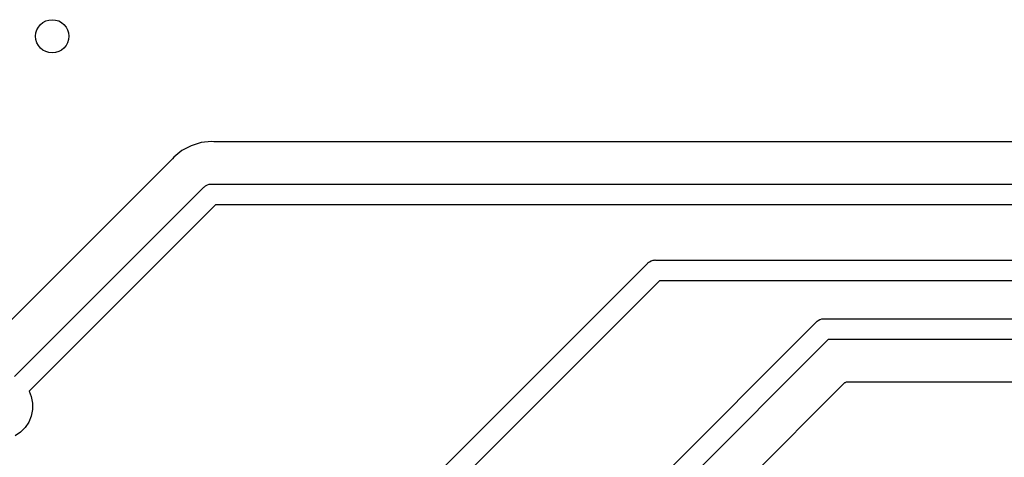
# Model space of a CAD drawing. Extents: x 1 to 139, y -76 to -1.
# Tile 16 of 51: x 20.56 to 32.42, y -56.51 to -51.23. Entities that reach past the tile are written whole.
import ezdxf

# ---------------------------------------------------------------- set-up
doc = ezdxf.new("R2010")
doc.units = 0
doc.header["$MEASUREMENT"] = 0
doc.layers.add('BLACK', color=7, linetype='CONTINUOUS')

msp = doc.modelspace()

# ---------------------------------------------------------------- linework, layer by layer
at = {"layer": 'BLACK', "linetype": 'CONTINUOUS'}
for p, q in [((22.7217, -52.7236), (22.627, -52.7524)), ((22.7463, -52.7162), (22.7217, -52.7236)), ((22.7217, -52.7236), (22.7217, -52.7236)), ((22.8704, -52.7039), (22.7463, -52.7162)), ((22.8984, -52.7067), (22.8704, -52.7039)), ((22.9011, -52.7067), (22.8984, -52.7067)), ((22.9037, -52.707), (22.9011, -52.7067)), ((22.9046, -52.707), (22.9037, -52.707)), ((53.3198, -52.707), (22.9046, -52.707)), ((22.517, -52.8111), (22.4206, -52.8902)), ((22.627, -52.7524), (22.517, -52.8111)), ((22.3986, -52.9166), (20.3499, -54.9653)), ((22.4003, -52.9145), (22.3986, -52.9166)), ((22.4022, -52.9127), (22.4003, -52.9145)), ((22.4028, -52.912), (22.4022, -52.9127)), ((22.4206, -52.8902), (22.4028, -52.912)), ((22.8223, -53.224), (22.8459, -53.2168)), ((22.8459, -53.2168), (22.8643, -53.215)), ((22.8643, -53.215), (22.8704, -53.2144)), ((22.8643, -53.215), (22.8643, -53.215)), ((22.8704, -53.2144), (22.8765, -53.215)), ((22.8765, -53.215), (53.3479, -53.215)), ((20.6345, -55.3992), (22.7777, -53.2559)), ((22.7777, -53.2559), (22.7816, -53.2512)), ((22.7816, -53.2512), (22.7863, -53.2473)), ((22.7863, -53.2473), (22.8006, -53.2356)), ((22.7863, -53.2473), (22.7863, -53.2473)), ((22.8006, -53.2356), (22.8223, -53.224)), ((22.8006, -53.2356), (22.8006, -53.2356)), ((22.8006, -53.2356), (22.8006, -53.2356)), ((22.9222, -53.465), (20.8112, -55.5759)), ((53.3022, -53.465), (22.9222, -53.465)), ((28.1204, -54.1704), (28.1243, -54.1657)), ((28.1243, -54.1657), (28.1309, -54.1602)), ((28.1309, -54.1602), (28.1433, -54.1501)), ((28.1433, -54.1501), (28.165, -54.1385)), ((28.165, -54.1385), (28.1886, -54.1313)), ((28.1886, -54.1313), (28.207, -54.1295)), ((28.207, -54.1295), (28.2131, -54.1289)), ((28.207, -54.1295), (28.207, -54.1295)), ((28.2131, -54.1289), (28.2192, -54.1295)), ((28.2192, -54.1295), (49.7005, -54.1295)), ((25.4332, -56.8576), (28.1204, -54.1704)), ((28.2649, -54.3795), (25.6423, -57.0021)), ((49.6548, -54.3795), (28.2649, -54.3795)), ((28.0055, -57.025), (30.152, -54.8785)), ((30.152, -54.8785), (30.1559, -54.8738)), ((30.1559, -54.8738), (30.1637, -54.8674)), ((30.1637, -54.8674), (30.1749, -54.8582)), ((30.1749, -54.8582), (30.1966, -54.8466)), ((30.1966, -54.8466), (30.1989, -54.8459)), ((30.1989, -54.8459), (30.2202, -54.8394)), ((30.2202, -54.8394), (30.2386, -54.8376)), ((30.2386, -54.8376), (30.2447, -54.837)), ((30.2386, -54.8376), (30.2386, -54.8376)), ((30.2447, -54.837), (30.2508, -54.8376)), ((30.2508, -54.8376), (44.0627, -54.8376)), ((30.2965, -55.0876), (28.15, -57.234)), ((44.017, -55.0876), (30.2965, -55.0876)), ((20.4996, -55.534), (20.6344, -55.3992)), ((20.6344, -55.3992), (20.6345, -55.3992)), ((20.8112, -55.5759), (20.6764, -55.7107)), ((20.8112, -55.5759), (20.8112, -55.5759)), ((28.5291, -57.5734), (30.4883, -55.6142)), ((30.4883, -55.6142), (30.4885, -55.614)), ((30.4885, -55.614), (30.4889, -55.6136)), ((30.4885, -55.614), (30.4885, -55.614)), ((30.4885, -55.614), (30.4885, -55.614)), ((30.4889, -55.6136), (30.4935, -55.6099)), ((30.4935, -55.6099), (30.4981, -55.6062)), ((30.4981, -55.6062), (30.4984, -55.6061)), ((30.4984, -55.6061), (30.4986, -55.6058)), ((30.4986, -55.6058), (30.5038, -55.6031)), ((30.5038, -55.6031), (30.509, -55.6004)), ((30.509, -55.6004), (30.5093, -55.6003)), ((30.5093, -55.6003), (30.5096, -55.6001)), ((30.5096, -55.6001), (30.5153, -55.5985)), ((30.5153, -55.5985), (30.5209, -55.5968)), ((30.5209, -55.5968), (30.5212, -55.5968)), ((30.5212, -55.5968), (30.5215, -55.5967)), ((30.5215, -55.5967), (30.5274, -55.5962)), ((30.5274, -55.5962), (30.5332, -55.5956)), ((30.5332, -55.5956), (37.8959, -55.5956)), ((20.6764, -55.7107), (20.7031, -55.7752)), ((20.7031, -55.7752), (20.7185, -55.8525)), ((20.7185, -55.9313), (20.7031, -56.0086)), ((20.7185, -55.8525), (20.7185, -55.9313)), ((20.7031, -56.0086), (20.673, -56.0814)), ((20.6292, -56.1469), (20.5735, -56.2026)), ((20.673, -56.0814), (20.6292, -56.1469)), ((20.5735, -56.2026), (20.508, -56.2464))]:
    msp.add_line(p, q, dxfattribs=at)
at = {"layer": 'BLACK'}
msp.add_circle((20.955, -51.435), 0.2, dxfattribs=at)

doc.saveas('drawing.dxf')
